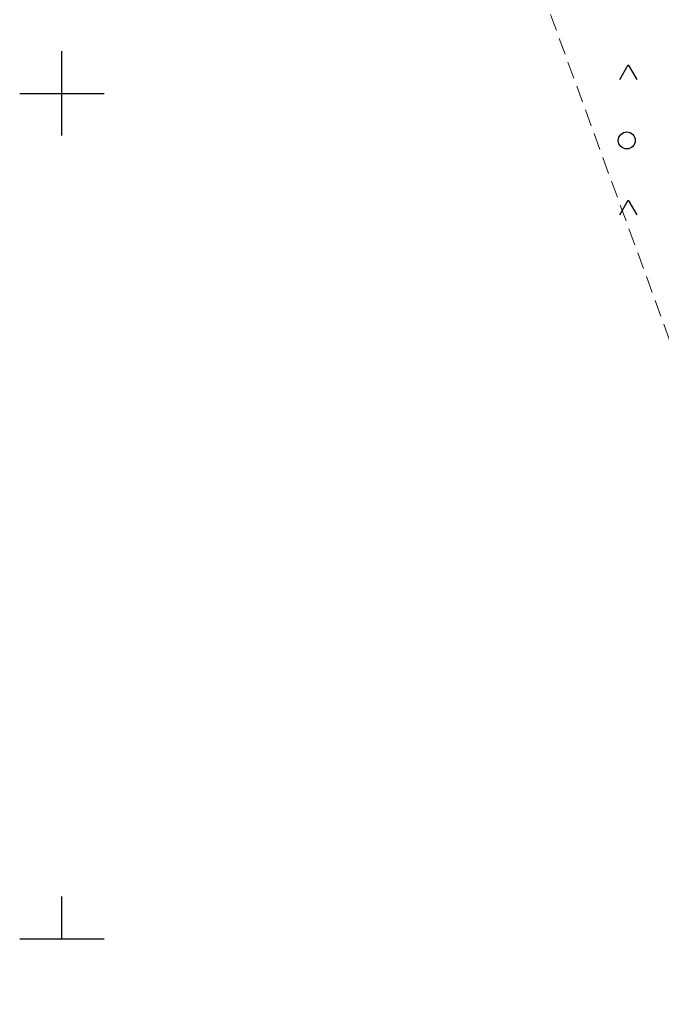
# Model space of a CAD drawing. Header units: metres. Extents: x 8440716 to 8446743, y 5883760 to 5887966.
# Tile 238 of 256: x 8442498 to 8442535, y 5885746 to 5885804. Entities that reach past the tile are written whole.
import ezdxf

# ---------------------------------------------------------------- set-up
doc = ezdxf.new("R2010")
doc.units = ezdxf.units.M
doc.header["$MEASUREMENT"] = 0
doc.linetypes.add('1.0_0.5', pattern=[1.5, 1, -0.5])
doc.layers.get('0').update_dxf_attribs({"color": 250, "linetype": 'CONTINUOUS', "lineweight": 5})
doc.layers.add('teren zalesiony', color=253, linetype='CONTINUOUS')
doc.layers.add('Wstawianie ramki sekcyjnej z opisem', color=253, linetype='CONTINUOUS')

# ---------------------------------------------------------------- blocks, each defined once
blk = doc.blocks.new('OTZK3')
at = {"color": 0, "linetype": 'Continuous'}
for p, q in [((-0.5, -0.289), (0, 0.577)), ((0, 0.577), (0.5, -0.289))]:
    blk.add_line(p, q, dxfattribs=at)
blk = doc.blocks.new('OTZK1')
at = {"color": 0, "linetype": 'Continuous'}
blk.add_circle((0, 0), 0.5, dxfattribs=at)
blk = doc.blocks.new('RAMKA500K')
at = {"color": 0}
for p, q in [((100, 47.5), (100, 52.5)), ((97.5, 50), (102.5, 50)), ((100, 0), (100, 2.5)), ((97.5, 0), (102.5, 0))]:
    blk.add_line(p, q, dxfattribs=at)

msp = doc.modelspace()

# ---------------------------------------------------------------- linework, layer by layer
at = {"layer": 'teren zalesiony', "color": 253, "linetype": '1.0_0.5', "lineweight": 18, "flags": 128}
msp.add_lwpolyline([(8442560.39, 5885774.39), (8442810.19, 5885919.94), (8442801.94, 5885946.86), (8442796.73, 5885961.53), (8442781.73, 5885952.49), (8442765.66, 5885944.46), (8442744.55, 5885932.95), (8442729.86, 5885924.53), (8442687.64, 5885901.06), (8442672.91, 5885894.35), (8442641.78, 5885876.13), (8442640.14, 5885875.21), (8442627.63, 5885868.15), (8442609.19, 5885857.6), (8442597.13, 5885850.52), (8442570, 5885836.02), (8442549.07, 5885824.44), (8442526.33, 5885811.55), (8442527.32, 5885808.99), (8442538.89, 5885777.39), (8442550.51, 5885746.13)], close=True, dxfattribs=at)

# ---------------------------------------------------------------- block references
at = {"layer": 'teren zalesiony', "color": 253, "linetype": 'Continuous', "lineweight": 18}
for name, p in [('OTZK3', (8442533.503, 5885801.102)), ('OTZK1', (8442533.416, 5885797.216)), ('OTZK3', (8442533.503, 5885793.102))]:
    msp.add_blockref(name, p, dxfattribs=at)
at = {"layer": 'Wstawianie ramki sekcyjnej z opisem', "color": 253, "linetype": 'Continuous', "lineweight": 13}
msp.add_blockref('RAMKA500K', (8442400, 5885750), dxfattribs=at)

doc.saveas('drawing.dxf')
